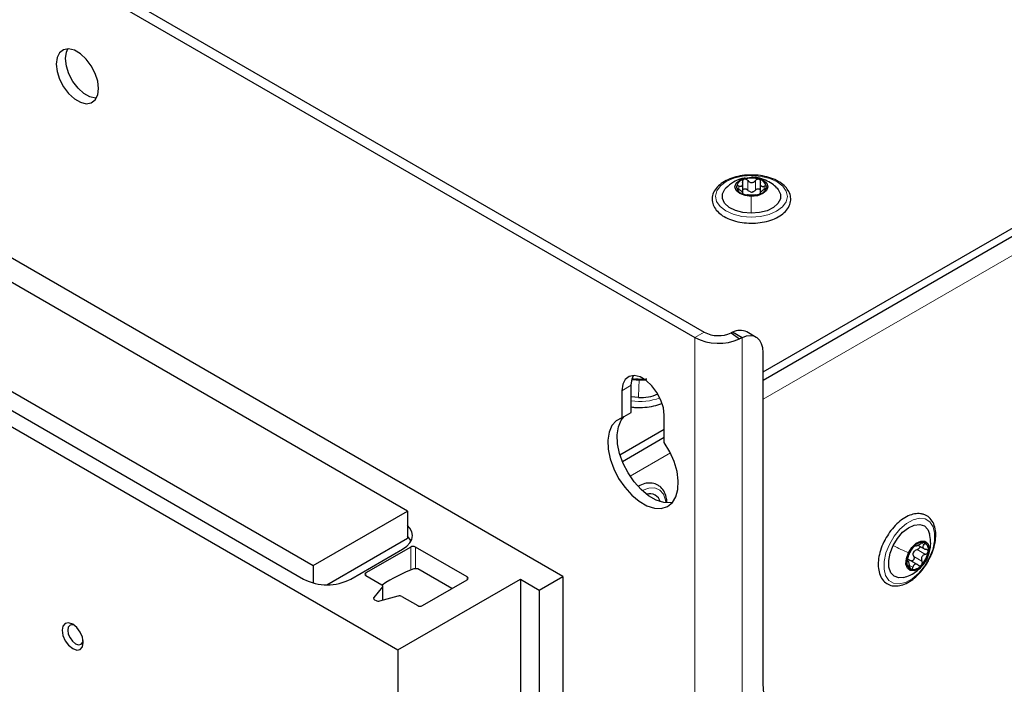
# Paper-space layout 'Blatt2' of a CAD drawing. Header units: millimetres. Extents: x 5 to 418, y 2 to 292.
# Tile 73 of 77: x 276 to 305, y 209 to 229. Entities that reach past the tile are written whole.
import ezdxf

# ---------------------------------------------------------------- set-up
doc = ezdxf.new("R2010")
doc.units = ezdxf.units.MM

psp = doc.layouts.new('Blatt2')

# ---------------------------------------------------------------- linework, layer by layer
at = {"color": 7, "linetype": 'Continuous', "lineweight": 25}
for p, q in [((242.219, 251.112), (296.242, 219.926)), ((241.936, 250.949), (295.959, 219.762)), ((291.999, 212.601), (245.896, 239.216)), ((287.332, 214.56), (248.441, 237.012)), ((242.077, 236.358), (287.049, 210.397)), ((245.613, 235.379), (284.504, 212.928)), ((245.754, 234.726), (284.221, 212.519)), ((298.009, 218.733), (315.744, 228.97)), ((298.009, 218.488), (315.744, 228.725)), ((297.398, 224.082), (297.398, 224.398)), ((297.918, 224.394), (297.918, 224.078)), ((297.394, 224.076), (297.394, 224.12)), ((297.913, 224.116), (297.913, 224.081)), ((297.09, 219.922), (297.046, 219.902)), ((297.046, 219.902), (297.299, 219.724)), ((297.373, 219.758), (297.09, 219.922)), ((297.802, 219.771), (297.519, 219.934)), ((297.373, 219.758), (297.299, 219.724)), ((298.009, 209.372), (298.009, 219.313)), ((294.05, 217.517), (294.05, 218.333)), ((293.767, 218.17), (293.767, 217.353)), ((294.269, 217.964), (294.05, 217.985)), ((293.767, 217.353), (294.05, 217.517)), ((295.04, 216.619), (295.04, 217.435)), ((293.711, 216.251), (295.04, 217.018)), ((293.783, 216.048), (295.04, 216.773)), ((284.504, 212.928), (287.332, 214.56)), ((287.332, 214.56), (287.332, 213.744)), ((284.918, 212.35), (287.332, 213.744)), ((285.635, 212.519), (287.191, 213.417)), ((287.433, 213.482), (286.089, 212.706)), ((289.13, 212.584), (287.574, 213.482)), ((302.65, 213.539), (302.855, 213.421)), ((302.379, 213.039), (302.325, 213.071)), ((302.646, 212.949), (302.372, 213.107)), ((284.504, 212.928), (284.504, 212.405)), ((287.65, 212.826), (287.524, 212.826)), ((288.67, 212.237), (287.65, 212.826)), ((286.089, 212.625), (286.566, 212.349)), ((287.049, 210.397), (290.726, 212.519)), ((287.786, 211.727), (289.13, 212.502)), ((290.726, 212.519), (291.292, 212.193)), ((290.726, 212.519), (290.726, 209.031)), ((291.292, 212.193), (291.999, 212.601)), ((291.999, 212.601), (291.999, 124.578)), ((286.586, 212.284), (286.331, 211.967)), ((286.596, 211.89), (286.596, 212.308)), ((291.292, 212.193), (291.292, 124.17)), ((286.351, 211.902), (286.393, 211.878)), ((286.506, 211.866), (287.054, 212.014)), ((287.167, 212.002), (287.645, 211.727)), ((287.049, 210.397), (287.049, 207.865))]:
    psp.add_line(p, q, dxfattribs=at)
at = {"color": 7, "linetype": 'Continuous', "lineweight": 18}
for p, q in [((314.895, 227.664), (298.009, 217.916)), ((297.661, 224.569), (297.66, 224.57)), ((297.276, 224.211), (297.276, 224.309)), ((297.545, 224.187), (297.545, 224.473)), ((297.774, 224.186), (297.774, 224.471)), ((298.037, 224.205), (298.037, 224.305)), ((295.959, 219.762), (296.242, 219.926)), ((295.959, 219.762), (295.959, 76.868)), ((297.373, 76.872), (297.373, 219.758)), ((293.767, 218.17), (294.05, 218.333)), ((295.224, 216.308), (294.014, 215.61)), ((302.756, 213.599), (302.833, 213.554)), ((287.433, 212.79), (287.433, 213.482)), ((287.574, 213.482), (287.574, 212.826)), ((302.626, 213.405), (302.874, 213.262)), ((302.327, 213.055), (302.341, 213.047)), ((302.526, 213.201), (302.773, 213.058)), ((302.92, 213.134), (302.915, 213.123)), ((286.089, 212.706), (286.089, 212.625)), ((302.398, 212.932), (302.498, 212.874)), ((289.13, 212.502), (289.13, 212.584)), ((286.586, 211.888), (286.586, 212.284)), ((286.331, 211.967), (286.331, 211.918))]:
    psp.add_line(p, q, dxfattribs=at)
at = {"color": 7, "linetype": 'Continuous', "lineweight": 25, "flags": 128}
for points in [[(278.069, 227.232), (278.043, 227.454), (277.968, 227.688), (277.849, 227.914), (277.697, 228.115), (277.523, 228.275), (277.342, 228.379), (277.168, 228.42), (277.016, 228.395), (276.897, 228.306), (276.822, 228.159), (276.796, 227.967), (276.822, 227.745), (276.897, 227.511), (277.016, 227.285), (277.168, 227.084), (277.342, 226.924), (277.523, 226.82), (277.697, 226.778), (277.849, 226.803), (277.968, 226.893), (278.043, 227.04), (278.069, 227.232)], [(278.001, 226.941), (277.98, 226.942), (277.806, 226.983), (277.625, 227.088), (277.451, 227.247), (277.299, 227.448), (277.18, 227.674), (277.105, 227.908), (277.079, 228.13), (277.105, 228.322), (277.147, 228.421)], [(297.652, 223.999), (297.463, 224.021), (297.303, 224.084), (297.197, 224.177), (297.161, 224.287), (297.2, 224.396), (297.309, 224.488), (297.47, 224.549), (297.66, 224.57)], [(297.66, 224.57), (297.849, 224.547), (298.009, 224.485), (298.115, 224.391), (298.151, 224.282), (298.112, 224.173), (298.003, 224.08), (297.841, 224.019), (297.652, 223.999)], [(297.648, 223.49), (297.401, 223.512), (297.174, 223.573), (296.986, 223.669), (296.852, 223.791), (296.784, 223.93), (296.786, 224.075), (296.859, 224.213), (296.893, 224.252)], [(298.415, 224.256), (298.459, 224.206), (298.528, 224.066), (298.526, 223.922), (298.453, 223.783), (298.316, 223.662), (298.125, 223.569), (297.897, 223.51), (297.648, 223.49)], [(298.009, 219.313), (297.998, 219.456), (297.962, 219.579), (297.905, 219.68), (297.827, 219.755), (297.731, 219.802), (297.621, 219.818), (297.5, 219.803), (297.373, 219.758)], [(295.04, 217.435), (295.014, 217.657), (294.939, 217.891), (294.82, 218.117), (294.668, 218.318), (294.494, 218.478), (294.313, 218.582), (294.139, 218.624), (293.986, 218.598), (293.868, 218.509), (293.793, 218.362), (293.767, 218.17)], [(294.05, 218.333), (294.075, 218.525), (294.117, 218.624)], [(294.285, 218.472), (294.097, 218.498), (294.07, 218.505)], [(294.477, 218.489), (294.475, 218.489), (294.285, 218.472)], [(293.767, 217.353), (293.599, 217.269), (293.469, 217.125), (293.383, 216.929), (293.344, 216.689), (293.356, 216.417), (293.417, 216.126), (293.524, 215.829), (293.672, 215.541), (293.855, 215.274), (294.064, 215.042), (294.288, 214.855), (294.518, 214.722), (294.743, 214.65), (294.951, 214.641), (295.134, 214.697), (295.283, 214.814), (295.39, 214.987), (295.45, 215.208), (295.462, 215.466), (295.424, 215.75), (295.338, 216.046), (295.208, 216.34), (295.04, 216.619)], [(295.281, 214.812), (295.234, 214.804), (295.026, 214.813), (294.801, 214.885), (294.571, 215.018), (294.347, 215.205), (294.138, 215.437), (293.955, 215.704), (293.807, 215.992), (293.699, 216.289), (293.639, 216.58), (293.627, 216.852), (293.665, 217.092), (293.752, 217.288), (293.838, 217.394)], [(287.191, 213.417), (287.315, 213.505), (287.407, 213.605), (287.464, 213.713), (287.484, 213.826), (287.464, 213.938), (287.407, 214.046), (287.332, 214.131)], [(301.906, 213.525), (302.035, 213.74), (302.193, 213.924), (302.367, 214.062), (302.543, 214.143), (302.707, 214.161), (302.846, 214.114), (302.948, 214.005), (302.997, 213.882)], [(287.443, 213.662), (287.407, 213.72), (287.332, 213.804)], [(302.367, 213.31), (302.471, 213.472), (302.601, 213.595), (302.737, 213.661), (302.859, 213.659), (302.947, 213.589), (302.989, 213.463), (302.977, 213.3), (302.915, 213.123)], [(302.229, 212.571), (302.08, 212.558), (301.941, 212.605), (301.839, 212.713), (301.782, 212.874), (301.774, 213.074), (301.817, 213.297), (301.906, 213.525)], [(302.915, 213.123), (302.811, 212.961), (302.681, 212.838), (302.545, 212.772), (302.423, 212.774), (302.335, 212.844), (302.293, 212.97), (302.304, 213.134), (302.367, 213.31)], [(286.586, 212.284), (286.592, 212.292), (286.595, 212.301), (286.596, 212.309), (286.594, 212.318), (286.59, 212.327), (286.584, 212.335), (286.576, 212.342), (286.566, 212.349)], [(286.351, 211.902), (286.341, 211.909), (286.333, 211.916), (286.327, 211.924), (286.323, 211.933), (286.321, 211.942), (286.322, 211.95), (286.325, 211.959), (286.331, 211.967)], [(277.609, 210.62), (277.585, 210.775), (277.516, 210.934), (277.413, 211.073), (277.291, 211.171), (277.169, 211.214), (277.066, 211.194), (276.997, 211.114), (276.973, 210.988), (276.997, 210.833), (277.066, 210.674), (277.169, 210.535), (277.291, 210.437), (277.413, 210.394), (277.516, 210.414), (277.585, 210.494), (277.609, 210.62)], [(277.337, 211.141), (277.287, 211.153), (277.211, 211.139), (277.16, 211.081), (277.143, 210.988), (277.16, 210.874), (277.211, 210.758), (277.287, 210.656), (277.376, 210.583), (277.465, 210.552), (277.541, 210.567), (277.592, 210.625), (277.606, 210.675)], [(299.178, 208.438), (298.94, 208.375), (298.717, 208.366), (298.515, 208.413), (298.34, 208.513), (298.199, 208.665), (298.095, 208.863), (298.031, 209.101), (298.009, 209.372)]]:
    psp.add_lwpolyline(points, dxfattribs=at)
at = {"color": 7, "linetype": 'Continuous', "lineweight": 18, "flags": 128}
for points in [[(297.665, 224.622), (297.944, 224.599), (298.204, 224.536), (298.426, 224.436), (298.596, 224.306), (298.701, 224.155), (298.736, 223.993), (298.697, 223.832), (298.587, 223.682), (298.413, 223.554), (298.188, 223.456), (297.926, 223.395), (297.647, 223.375), (297.367, 223.398), (297.108, 223.461), (296.886, 223.561), (296.716, 223.691), (296.61, 223.842), (296.576, 224.004), (296.615, 224.165), (296.725, 224.315), (296.899, 224.443), (297.124, 224.541), (297.385, 224.602), (297.665, 224.622)], [(294.374, 215.179), (294.379, 215.182), (294.575, 215.251), (294.754, 215.253), (294.904, 215.189), (295.016, 215.063), (295.081, 214.883), (295.092, 214.803)], [(302.991, 213.156), (302.848, 212.913), (302.674, 212.701), (302.48, 212.533), (302.281, 212.422), (302.089, 212.375), (301.918, 212.395), (301.78, 212.48), (301.683, 212.626), (301.635, 212.821), (301.638, 213.053), (301.693, 213.306), (301.796, 213.563), (301.939, 213.806), (302.113, 214.018), (302.307, 214.185), (302.506, 214.297), (302.698, 214.344), (302.869, 214.324), (303.007, 214.238), (303.104, 214.093), (303.152, 213.898), (303.149, 213.665), (303.094, 213.412), (302.991, 213.156)]]:
    psp.add_lwpolyline(points, dxfattribs=at)
at = {"color": 7, "linetype": 'Continuous', "lineweight": 25}
for centre, radius, start, end in [((297.656, 223.805), 0.739, 71.9906, 107.4411), ((297.483, 224.233), 0.282, 99.8876, 168.9752), ((297.477, 224.331), 0.275, 189.2596, 259.6043), ((297.829, 224.336), 0.282, 279.8876, 348.9752), ((297.835, 224.238), 0.275, 9.2596, 79.6043), ((297.656, 224.763), 0.739, 251.9906, 287.4411), ((297.66, 224.399), 0.271, 263.0898, 276.342), ((296.668, 220.756), 0.934, 242.8262, 293.8588), ((297.317, 219.521), 0.46, 63.8888, 119.5221), ((296.669, 221.147), 1.556, 242.8262, 293.8588), ((294.305, 219.236), 0.739, 252.1121, 281.0616), ((294.321, 219.291), 1.328, 267.784, 293.3836), ((294.604, 214.746), 0.334, 16.133, 106.7573), ((302.788, 213.292), 0.331, 81.1532, 142.9585), ((302.729, 213.409), 0.236, 343.9296, 62.1563), ((287.503, 213.345), 0.154, 62.6097, 117.3903), ((303.048, 212.983), 0.73, 135.8936, 171.6595), ((302.763, 213.209), 0.267, 147.0922, 160.4609), ((302.234, 213.45), 0.73, 315.8936, 351.6595), ((302.553, 213.024), 0.236, 163.9296, 242.1563), ((286.105, 212.665), 0.0437, 110.7834, 249.2166), ((289.126, 208.504), 4.609, 110.3451, 123.5998), ((302.494, 213.141), 0.331, 261.1532, 322.9585), ((284.928, 213.884), 1.537, 242.6097, 297.3903), ((289.114, 212.543), 0.0437, 290.7834, 69.2166), ((286.464, 212.017), 0.156, 242.8968, 285.4788), ((287.096, 211.863), 0.156, 62.8968, 105.4788), ((287.715, 211.863), 0.154, 242.6097, 297.3903)]:
    psp.add_arc(centre, radius, start, end, dxfattribs=at)
at = {"color": 7, "linetype": 'Continuous', "lineweight": 18}
psp.add_arc((294.305, 219.585), 1.738, 261.5482, 290.3502, dxfattribs=at)
at = {"color": 7, "linetype": 'Continuous', "lineweight": 25}
for points, knots in [([(297.683, 224.636), (297.65, 224.637), (297.527, 224.643), (297.313, 224.615), (297.059, 224.551), (296.836, 224.45), (296.656, 224.318), (296.53, 224.16), (296.481, 224.022), (296.477, 223.942), (296.476, 223.924)], [0, 0, 0, 0, 0.053821, 0.20289, 0.352359, 0.50266, 0.654137, 0.80598, 0.954193, 1, 1, 1, 1]), ([(297.469, 224.546), (297.426, 224.541), (297.305, 224.526), (297.095, 224.425), (296.961, 224.31), (296.888, 224.247)], [0, 0, 0, 0, 0.199888, 0.559581, 1, 1, 1, 1]), ([(297.574, 223.195), (297.575, 223.195), (297.665, 223.185), (297.852, 223.199), (298.116, 223.242), (298.357, 223.324), (298.563, 223.439), (298.72, 223.584), (298.818, 223.751), (298.847, 223.931), (298.808, 224.103), (298.711, 224.259), (298.561, 224.395), (298.362, 224.508), (298.123, 224.588), (297.891, 224.634), (297.741, 224.635), (297.683, 224.636)], [0, 0, 0, 0, 0.000723, 0.074811, 0.149014, 0.223503, 0.298501, 0.374067, 0.449078, 0.521269, 0.590539, 0.659441, 0.730573, 0.804085, 0.878438, 0.952669, 1, 1, 1, 1]), ([(298.423, 224.247), (298.376, 224.291), (298.274, 224.385), (298.08, 224.49), (297.861, 224.562), (297.726, 224.572), (297.661, 224.576)], [0, 0, 0, 0, 0.226821, 0.490372, 0.7577, 1, 1, 1, 1]), ([(297.276, 224.309), (297.267, 224.311), (297.249, 224.315), (297.226, 224.313), (297.209, 224.304), (297.207, 224.292), (297.206, 224.286)], [0, 0, 0, 0, 0.249852, 0.499902, 0.750115, 1, 1, 1, 1]), ([(297.206, 224.286), (297.207, 224.28), (297.209, 224.267), (297.225, 224.245), (297.247, 224.224), (297.265, 224.213), (297.274, 224.208)], [0, 0, 0, 0, 0.249991, 0.499611, 0.749127, 1, 1, 1, 1]), ([(297.276, 224.309), (297.295, 224.304), (297.324, 224.298), (297.357, 224.306), (297.378, 224.318), (297.391, 224.339), (297.401, 224.373), (297.396, 224.403), (297.392, 224.423)], [0, 0, 0, 0, 0.249201, 0.3743378, 0.4989316, 0.6240084, 0.74976, 1, 1, 1, 1]), ([(297.434, 224.51), (297.426, 224.506), (297.408, 224.498), (297.393, 224.476), (297.387, 224.45), (297.39, 224.432), (297.392, 224.423)], [0, 0, 0, 0, 0.2498571, 0.4994664, 0.7490114, 1, 1, 1, 1]), ([(297.398, 224.195), (297.402, 224.201), (297.41, 224.214), (297.433, 224.226), (297.463, 224.23), (297.495, 224.224), (297.523, 224.209), (297.537, 224.194), (297.545, 224.187)], [0, 0, 0, 0, 0.12961, 0.303135, 0.476794, 0.651368, 0.825332, 1, 1, 1, 1]), ([(297.545, 224.473), (297.538, 224.48), (297.523, 224.495), (297.495, 224.51), (297.463, 224.516), (297.444, 224.512), (297.434, 224.51)], [0, 0, 0, 0, 0.249807, 0.500055, 0.750309, 1, 1, 1, 1]), ([(297.545, 224.473), (297.56, 224.457), (297.583, 224.433), (297.625, 224.416), (297.658, 224.41), (297.692, 224.415), (297.734, 224.432), (297.758, 224.456), (297.774, 224.471)], [0, 0, 0, 0, 0.249168, 0.374303, 0.498903, 0.623987, 0.749746, 1, 1, 1, 1]), ([(297.884, 224.508), (297.875, 224.51), (297.855, 224.514), (297.824, 224.508), (297.795, 224.494), (297.781, 224.479), (297.774, 224.471)], [0, 0, 0, 0, 0.250033, 0.499632, 0.749228, 1, 1, 1, 1]), ([(297.774, 224.186), (297.781, 224.193), (297.795, 224.208), (297.824, 224.222), (297.855, 224.228), (297.885, 224.224), (297.907, 224.212), (297.915, 224.2), (297.918, 224.195)], [0, 0, 0, 0, 0.177994, 0.35464, 0.532133, 0.70949, 0.886987, 1, 1, 1, 1]), ([(297.925, 224.42), (297.927, 224.429), (297.93, 224.448), (297.925, 224.474), (297.91, 224.496), (297.893, 224.504), (297.884, 224.508)], [0, 0, 0, 0, 0.249815, 0.499908, 0.75012, 1, 1, 1, 1]), ([(297.925, 224.42), (297.921, 224.4), (297.915, 224.371), (297.924, 224.337), (297.937, 224.316), (297.957, 224.303), (297.989, 224.295), (298.018, 224.301), (298.037, 224.305)], [0, 0, 0, 0, 0.2491995, 0.3743362, 0.4989302, 0.6240074, 0.7497593, 1, 1, 1, 1]), ([(298.036, 224.204), (298.045, 224.209), (298.063, 224.22), (298.086, 224.241), (298.102, 224.263), (298.105, 224.276), (298.106, 224.282)], [0, 0, 0, 0, 0.249852, 0.499902, 0.750115, 1, 1, 1, 1]), ([(298.106, 224.282), (298.105, 224.288), (298.103, 224.299), (298.087, 224.308), (298.064, 224.311), (298.046, 224.307), (298.037, 224.305)], [0, 0, 0, 0, 0.249991, 0.499611, 0.749127, 1, 1, 1, 1]), ([(297.387, 224.093), (297.391, 224.096), (297.397, 224.101), (297.388, 224.117), (297.375, 224.132), (297.355, 224.151), (297.323, 224.177), (297.294, 224.196), (297.274, 224.208)], [0, 0, 0, 0, 0.249199, 0.374336, 0.49893, 0.624007, 0.749759, 1, 1, 1, 1]), ([(297.387, 224.093), (297.385, 224.091), (297.381, 224.088), (297.387, 224.08), (297.402, 224.07), (297.419, 224.064), (297.428, 224.06)], [0, 0, 0, 0, 0.249815, 0.499908, 0.75012, 1, 1, 1, 1]), ([(297.428, 224.06), (297.437, 224.057), (297.456, 224.052), (297.488, 224.046), (297.517, 224.042), (297.531, 224.041), (297.538, 224.041)], [0, 0, 0, 0, 0.250033, 0.499632, 0.749228, 1, 1, 1, 1]), ([(297.767, 224.04), (297.752, 224.04), (297.729, 224.039), (297.687, 224.038), (297.653, 224.038), (297.62, 224.038), (297.577, 224.04), (297.554, 224.041), (297.538, 224.041)], [0, 0, 0, 0, 0.249168, 0.374303, 0.498903, 0.623987, 0.749746, 1, 1, 1, 1]), ([(297.627, 224.13), (297.611, 224.137), (297.579, 224.149), (297.556, 224.174), (297.545, 224.187)], [0, 0, 0, 0, 0.498459, 1, 1, 1, 1]), ([(297.774, 224.186), (297.762, 224.173), (297.739, 224.148), (297.706, 224.136), (297.69, 224.13)], [0, 0, 0, 0, 0.50155, 1, 1, 1, 1]), ([(297.767, 224.04), (297.774, 224.04), (297.788, 224.041), (297.817, 224.044), (297.848, 224.05), (297.868, 224.055), (297.878, 224.058)], [0, 0, 0, 0, 0.2498071, 0.5000551, 0.7503094, 1, 1, 1, 1]), ([(297.878, 224.058), (297.886, 224.061), (297.903, 224.068), (297.919, 224.077), (297.925, 224.085), (297.921, 224.088), (297.92, 224.09)], [0, 0, 0, 0, 0.249857, 0.499466, 0.749011, 1, 1, 1, 1]), ([(298.036, 224.204), (298.017, 224.192), (297.987, 224.174), (297.955, 224.148), (297.934, 224.13), (297.92, 224.114), (297.91, 224.099), (297.916, 224.093), (297.92, 224.09)], [0, 0, 0, 0, 0.249201, 0.3743378, 0.4989316, 0.6240084, 0.74976, 1, 1, 1, 1]), ([(296.476, 223.924), (296.478, 223.89), (296.482, 223.8), (296.541, 223.658), (296.662, 223.511), (296.834, 223.385), (297.053, 223.286), (297.304, 223.217), (297.484, 223.202), (297.574, 223.195)], [0, 0, 0, 0, 0.086011, 0.231188, 0.378402, 0.53128, 0.687805, 0.844845, 1, 1, 1, 1]), ([(294.064, 218.538), (294.073, 218.534), (294.092, 218.528), (294.124, 218.522), (294.153, 218.517), (294.168, 218.517), (294.175, 218.516)], [0, 0, 0, 0, 0.250033, 0.499632, 0.749228, 1, 1, 1, 1]), ([(294.404, 218.511), (294.389, 218.511), (294.367, 218.511), (294.325, 218.51), (294.292, 218.511), (294.258, 218.512), (294.215, 218.514), (294.191, 218.516), (294.175, 218.516)], [0, 0, 0, 0, 0.2491679, 0.3743031, 0.4989033, 0.6239875, 0.7497462, 1, 1, 1, 1]), ([(294.404, 218.511), (294.411, 218.511), (294.424, 218.511), (294.453, 218.514), (294.484, 218.519), (294.504, 218.525), (294.514, 218.527)], [0, 0, 0, 0, 0.249807, 0.500055, 0.750309, 1, 1, 1, 1]), ([(294.187, 217.67), (294.278, 217.668), (294.461, 217.664), (294.724, 217.709), (294.899, 217.753), (294.97, 217.79), (294.971, 217.791)], [0, 0, 0, 0, 0.328504, 0.659524, 0.99167, 1, 1, 1, 1]), ([(294.05, 217.688), (294.094, 217.679), (294.14, 217.669), (294.187, 217.67), (294.187, 217.67)], [0, 0, 0, 0, 0.987727, 1, 1, 1, 1]), ([(295.117, 214.817), (295.117, 214.853), (295.114, 214.967), (295.056, 215.126), (294.971, 215.248), (294.882, 215.321), (294.787, 215.376), (294.64, 215.409), (294.454, 215.394), (294.328, 215.339), (294.263, 215.312)], [0, 0, 0, 0, 0.077195, 0.241899, 0.403925, 0.455369, 0.544078, 0.693934, 0.844659, 1, 1, 1, 1]), ([(302.83, 214.46), (302.798, 214.468), (302.709, 214.492), (302.549, 214.484), (302.356, 214.421), (302.159, 214.303), (301.97, 214.136), (301.8, 213.936), (301.712, 213.784), (301.67, 213.711)], [0, 0, 0, 0, 0.086065, 0.233151, 0.384131, 0.540113, 0.697792, 0.855199, 1, 1, 1, 1]), ([(302.999, 213.14), (303.017, 213.174), (303.079, 213.288), (303.145, 213.494), (303.19, 213.743), (303.187, 213.975), (303.134, 214.18), (303.031, 214.342), (302.918, 214.426), (302.847, 214.453), (302.83, 214.46)], [0, 0, 0, 0, 0.062956, 0.21186, 0.361397, 0.512001, 0.663691, 0.813694, 0.957589, 1, 1, 1, 1]), ([(302.926, 213.131), (302.963, 213.226), (303.025, 213.388), (303.042, 213.658), (303.011, 213.811), (302.994, 213.894)], [0, 0, 0, 0, 0.399406, 0.674367, 1, 1, 1, 1]), ([(301.67, 213.711), (301.666, 213.705), (301.614, 213.622), (301.545, 213.445), (301.474, 213.194), (301.451, 212.951), (301.476, 212.729), (301.552, 212.542), (301.675, 212.403), (301.834, 212.324), (302.013, 212.306), (302.202, 212.344), (302.398, 212.438), (302.593, 212.584), (302.773, 212.774), (302.913, 212.964), (302.976, 213.093), (302.999, 213.14)], [0, 0, 0, 0, 0.005811, 0.079908, 0.154208, 0.228927, 0.304232, 0.379685, 0.453273, 0.523477, 0.592234, 0.662178, 0.734805, 0.80895, 0.883215, 0.957313, 1, 1, 1, 1]), ([(302.839, 213.618), (302.832, 213.62), (302.819, 213.622), (302.791, 213.616), (302.763, 213.604), (302.745, 213.593), (302.736, 213.587)], [0, 0, 0, 0, 0.249991, 0.499611, 0.749127, 1, 1, 1, 1]), ([(302.833, 213.554), (302.838, 213.561), (302.85, 213.574), (302.856, 213.594), (302.854, 213.61), (302.844, 213.616), (302.839, 213.618)], [0, 0, 0, 0, 0.249852, 0.499902, 0.750115, 1, 1, 1, 1]), ([(302.36, 213.199), (302.367, 213.214), (302.378, 213.237), (302.395, 213.277), (302.41, 213.307), (302.425, 213.337), (302.444, 213.372), (302.454, 213.391), (302.46, 213.403)], [0, 0, 0, 0, 0.249168, 0.374303, 0.498903, 0.623987, 0.749746, 1, 1, 1, 1]), ([(302.524, 213.491), (302.517, 213.483), (302.503, 213.468), (302.484, 213.443), (302.469, 213.42), (302.463, 213.409), (302.46, 213.403)], [0, 0, 0, 0, 0.250033, 0.499632, 0.749228, 1, 1, 1, 1]), ([(302.526, 213.201), (302.519, 213.216), (302.507, 213.247), (302.51, 213.281), (302.511, 213.298)], [0, 0, 0, 0, 0.50155, 1, 1, 1, 1]), ([(302.576, 213.522), (302.575, 213.524), (302.573, 213.527), (302.561, 213.522), (302.545, 213.511), (302.531, 213.498), (302.524, 213.491)], [0, 0, 0, 0, 0.2498147, 0.4999078, 0.7501201, 1, 1, 1, 1]), ([(302.539, 213.354), (302.552, 213.366), (302.577, 213.39), (302.61, 213.4), (302.626, 213.405)], [0, 0, 0, 0, 0.4984586, 1, 1, 1, 1]), ([(302.576, 213.522), (302.578, 213.519), (302.582, 213.514), (302.602, 213.519), (302.622, 213.527), (302.649, 213.538), (302.687, 213.557), (302.717, 213.575), (302.736, 213.587)], [0, 0, 0, 0, 0.249199, 0.374336, 0.49893, 0.624007, 0.749759, 1, 1, 1, 1]), ([(302.706, 213.507), (302.708, 213.5), (302.71, 213.485), (302.701, 213.459), (302.682, 213.434), (302.656, 213.415), (302.636, 213.409), (302.626, 213.405)], [0, 0, 0, 0, 0.158867, 0.368478, 0.579193, 0.789171, 1, 1, 1, 1]), ([(302.833, 213.554), (302.821, 213.54), (302.803, 213.518), (302.797, 213.488), (302.801, 213.466), (302.815, 213.447), (302.842, 213.425), (302.872, 213.419), (302.892, 213.414)], [0, 0, 0, 0, 0.249201, 0.374338, 0.498932, 0.624008, 0.74976, 1, 1, 1, 1]), ([(302.874, 213.262), (302.884, 213.266), (302.904, 213.272), (302.929, 213.291), (302.949, 213.316), (302.953, 213.335), (302.956, 213.344)], [0, 0, 0, 0, 0.249807, 0.500055, 0.750309, 1, 1, 1, 1]), ([(302.956, 213.344), (302.956, 213.353), (302.956, 213.371), (302.942, 213.393), (302.92, 213.408), (302.902, 213.412), (302.892, 213.414)], [0, 0, 0, 0, 0.249857, 0.499466, 0.749011, 1, 1, 1, 1]), ([(302.226, 212.571), (302.291, 212.591), (302.435, 212.637), (302.635, 212.766), (302.816, 212.942), (302.891, 213.07), (302.926, 213.131)], [0, 0, 0, 0, 0.2219035, 0.4871655, 0.7581075, 1, 1, 1, 1]), ([(302.326, 213.089), (302.326, 213.08), (302.324, 213.063), (302.327, 213.048), (302.333, 213.041), (302.339, 213.045), (302.341, 213.047)], [0, 0, 0, 0, 0.249857, 0.499466, 0.749011, 1, 1, 1, 1]), ([(302.36, 213.199), (302.356, 213.192), (302.35, 213.177), (302.34, 213.149), (302.331, 213.118), (302.328, 213.099), (302.326, 213.089)], [0, 0, 0, 0, 0.249807, 0.500055, 0.750309, 1, 1, 1, 1]), ([(302.332, 213.113), (302.345, 213.112), (302.373, 213.109), (302.398, 213.091), (302.41, 213.082)], [0, 0, 0, 0, 0.498457, 1, 1, 1, 1]), ([(302.401, 212.907), (302.399, 212.929), (302.395, 212.963), (302.385, 213.003), (302.377, 213.027), (302.368, 213.044), (302.356, 213.056), (302.347, 213.05), (302.341, 213.047)], [0, 0, 0, 0, 0.249201, 0.374338, 0.498932, 0.624008, 0.74976, 1, 1, 1, 1]), ([(302.526, 213.201), (302.529, 213.191), (302.537, 213.172), (302.537, 213.14), (302.529, 213.11), (302.511, 213.084), (302.487, 213.067), (302.463, 213.061), (302.449, 213.064), (302.443, 213.066)], [0, 0, 0, 0, 0.150358, 0.299578, 0.449513, 0.599332, 0.749271, 0.899998, 1, 1, 1, 1]), ([(302.874, 213.262), (302.853, 213.255), (302.821, 213.244), (302.787, 213.214), (302.768, 213.186), (302.757, 213.154), (302.754, 213.109), (302.766, 213.078), (302.773, 213.058)], [0, 0, 0, 0, 0.249168, 0.374303, 0.498903, 0.623987, 0.749746, 1, 1, 1, 1]), ([(302.758, 212.942), (302.764, 212.95), (302.777, 212.966), (302.785, 212.998), (302.784, 213.029), (302.777, 213.048), (302.773, 213.058)], [0, 0, 0, 0, 0.250033, 0.499632, 0.749228, 1, 1, 1, 1]), ([(302.401, 212.907), (302.402, 212.896), (302.404, 212.875), (302.413, 212.847), (302.426, 212.824), (302.437, 212.818), (302.443, 212.815)], [0, 0, 0, 0, 0.249852, 0.499902, 0.750115, 1, 1, 1, 1]), ([(302.443, 212.815), (302.449, 212.814), (302.461, 212.812), (302.478, 212.825), (302.491, 212.846), (302.495, 212.864), (302.498, 212.874)], [0, 0, 0, 0, 0.249991, 0.499611, 0.749127, 1, 1, 1, 1]), ([(302.658, 212.939), (302.642, 212.95), (302.617, 212.967), (302.581, 212.971), (302.555, 212.967), (302.534, 212.952), (302.511, 212.924), (302.503, 212.894), (302.498, 212.874)], [0, 0, 0, 0, 0.2491995, 0.3743362, 0.4989302, 0.6240074, 0.7497593, 1, 1, 1, 1]), ([(302.658, 212.939), (302.666, 212.933), (302.681, 212.923), (302.708, 212.918), (302.735, 212.923), (302.75, 212.936), (302.758, 212.942)], [0, 0, 0, 0, 0.249815, 0.499908, 0.75012, 1, 1, 1, 1])]:
    psp.add_open_spline(points, degree=3, knots=knots, dxfattribs=at)
at = {"color": 7, "linetype": 'Continuous', "lineweight": 18}
for points in [[(297.648, 223.49), (297.649, 223.578), (297.65, 223.754), (297.651, 223.917), (297.652, 223.999)], [(294.269, 217.964), (294.271, 218.052), (294.276, 218.227), (294.282, 218.39), (294.285, 218.472)], [(301.906, 213.525), (301.985, 213.487), (302.143, 213.41), (302.292, 213.343), (302.367, 213.31)]]:
    psp.add_open_spline(points, degree=3, dxfattribs=at)

doc.saveas('drawing.dxf')
